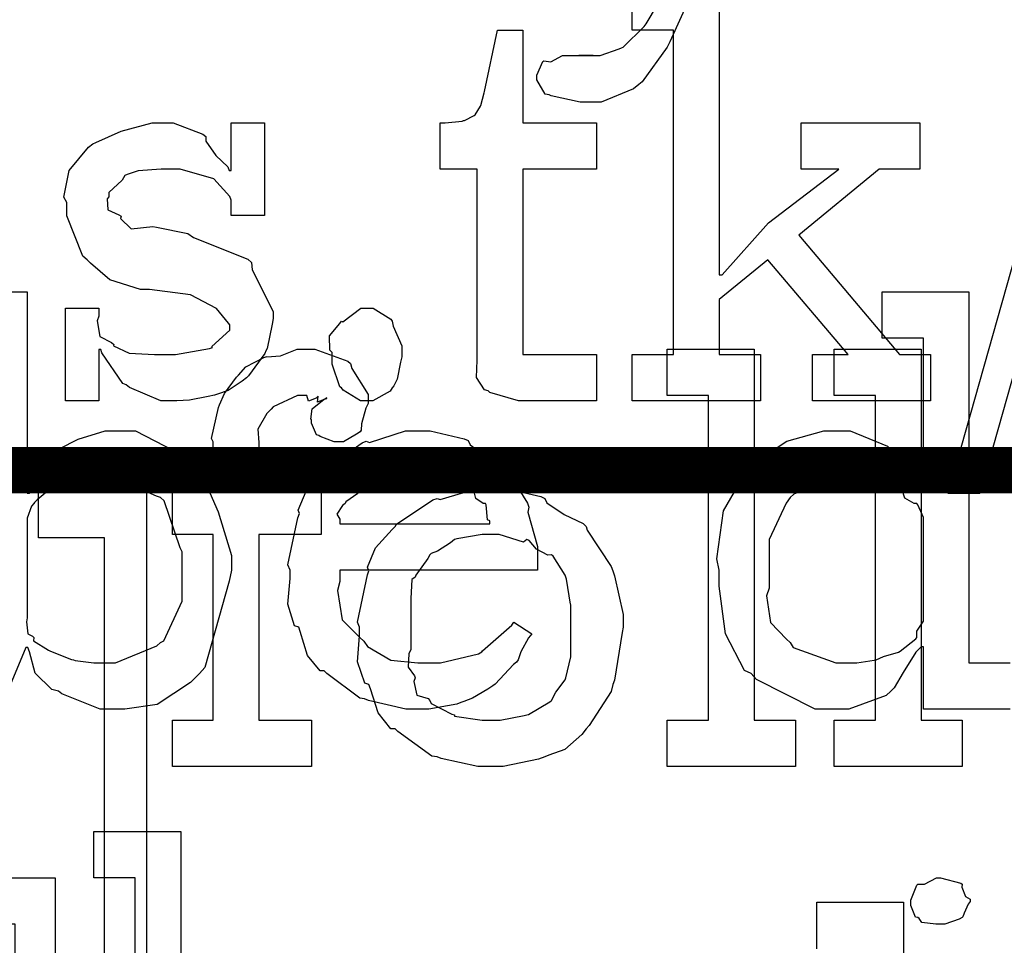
# Model space of a CAD drawing. Extents: x 0 to 8.5, y 0 to 11.
# Tile 107 of 256: x 2.479 to 2.774, y 5.087 to 5.364. Entities that reach past the tile are written whole.
import ezdxf

# ---------------------------------------------------------------- set-up
doc = ezdxf.new("R2010")
doc.units = 0
doc.layers.get('0').update_dxf_attribs({"linetype": 'CONTINUOUS'})

msp = doc.modelspace()

# ---------------------------------------------------------------- linework, layer by layer
at = {"color": 0}
for points in [[(2.70947, 5.43668), (2.67367, 5.35747), (2.67285, 5.35585), (2.66531, 5.34554), (2.66433, 5.34467), (2.66276, 5.34337), (2.653, 5.33946), (2.64979, 5.33946), (2.64979, 5.33946), (2.64671, 5.33946), (2.63807, 5.34131), (2.63743, 5.34164), (2.63629, 5.34179), (2.63374, 5.34608), (2.63374, 5.3475), (2.63374, 5.3475), (2.63553, 5.35157), (2.6359, 5.35183), (2.6359, 5.35183), (2.63792, 5.35146), (2.64144, 5.35335), (2.64264, 5.35335), (2.64264, 5.35335), (2.64703, 5.35335), (2.64849, 5.35335), (2.64849, 5.35335), (2.65067, 5.35335), (2.65067, 5.35335), (2.65028, 5.35335), (2.64942, 5.35335), (2.64914, 5.35335), (2.64844, 5.35335), (2.64681, 5.35335), (2.64632, 5.35335), (2.6474, 5.35335), (2.64985, 5.35335), (2.65067, 5.35335), (2.65278, 5.35335), (2.65842, 5.35536), (2.65913, 5.35574), (2.65961, 5.3559), (2.66596, 5.36208), (2.6665, 5.3629), (2.66997, 5.36854)], [(2.45497, 5.28256), (2.48101, 5.28256), (2.48101, 5.22222), (2.48167, 5.22222), (2.48188, 5.22276), (2.48953, 5.23438), (2.49056, 5.23525), (2.49061, 5.23551), (2.49631, 5.23844), (2.50435, 5.24089), (2.50706, 5.24089), (2.51346, 5.24089), (2.53103, 5.23188), (2.53267, 5.23004), (2.53321, 5.22803), (2.53825, 5.21664), (2.54221, 5.20361), (2.54221, 5.19922), (2.5415, 5.19586), (2.53424, 5.17003), (2.53267, 5.16818), (2.53, 5.16553), (2.51992, 5.1589), (2.51025, 5.15756), (2.50706, 5.15756), (2.50706, 5.15756), (2.50288, 5.15756), (2.49137, 5.16211), (2.49035, 5.16297), (2.48839, 5.16342), (2.4834, 5.16829), (2.48167, 5.17475), (2.48122, 5.176), (2.48058, 5.176), (2.47276, 5.15756)], [(2.77567, 5.15756), (2.74963, 5.15756), (2.74963, 5.17622), (2.74897, 5.17622), (2.7474, 5.17458), (2.7436, 5.16851), (2.74089, 5.16396), (2.73986, 5.16297), (2.7385, 5.16162), (2.72726, 5.15756), (2.72358, 5.15756), (2.72358, 5.15756), (2.71718, 5.15756), (2.6996, 5.16644), (2.69797, 5.16818), (2.69601, 5.16911), (2.69026, 5.18007), (2.68842, 5.19444), (2.68842, 5.19922), (2.68772, 5.20258), (2.68972, 5.21701), (2.69635, 5.22831), (2.69797, 5.23004), (2.69928, 5.23161), (2.70871, 5.23779), (2.71983, 5.24089), (2.72358, 5.24089), (2.72765, 5.24089), (2.73882, 5.23639), (2.73986, 5.23546), (2.74056, 5.23389), (2.74849, 5.22374), (2.74897, 5.22244), (2.74963, 5.22244), (2.74963, 5.26867), (2.73725, 5.26867), (2.73725, 5.28256), (2.76329, 5.28256), (2.76329, 5.17144), (2.77567, 5.17144)], [(2.5134, 5.00982), (2.5134, 5.10704), (2.50103, 5.10704), (2.50103, 5.12093), (2.52707, 5.12093), (2.52707, 5.0606)], [(2.71767, 5.08578), (2.71767, 5.09967), (2.74371, 5.09967), (2.74371, 4.98856)]]:
    msp.add_lwpolyline(points, dxfattribs=at)
at = {"color": 152}
msp.add_lwpolyline([(2.68842, 5.37489), (2.68842, 5.28765), (2.68929, 5.28765), (2.70318, 5.30328), (2.72424, 5.31933), (2.71294, 5.31933), (2.71294, 5.33322), (2.74854, 5.33322), (2.74854, 5.31933), (2.73639, 5.31933), (2.71229, 5.29958), (2.74246, 5.26378), (2.75179, 5.26378), (2.75179, 5.24989), (2.71642, 5.24989), (2.71642, 5.26378), (2.72706, 5.26378), (2.70296, 5.29221), (2.68842, 5.28028), (2.68842, 5.26378), (2.70079, 5.26378), (2.70079, 5.24989), (2.66237, 5.24989), (2.66237, 5.26378), (2.66237, 5.26378), (2.67475, 5.26378), (2.67475, 5.361), (2.66237, 5.361), (2.66237, 5.37489)], dxfattribs=at)
for points in [[(2.80018, 5.37489), (2.80974, 5.37489), (2.76654, 5.22211), (2.757, 5.22211), (2.80018, 5.37489)], [(2.63129, 5.24989), (2.62825, 5.24989), (2.61968, 5.25244), (2.61914, 5.25293), (2.61811, 5.25319), (2.61572, 5.25689), (2.61589, 5.2621), (2.61589, 5.26378), (2.61589, 5.31933), (2.60482, 5.31933), (2.60482, 5.33322), (2.60633, 5.33322), (2.60633, 5.33322), (2.61143, 5.33376), (2.61176, 5.33388), (2.61208, 5.33393), (2.61501, 5.33544), (2.61524, 5.33561), (2.61524, 5.33561), (2.61686, 5.33817), (2.61697, 5.33843), (2.61697, 5.33843), (2.61794, 5.34218), (2.61806, 5.34256), (2.62196, 5.361), (2.62956, 5.361), (2.62956, 5.33322), (2.65169, 5.33322), (2.65169, 5.31933), (2.62956, 5.31933), (2.62956, 5.26378), (2.65169, 5.26378), (2.65169, 5.24989), (2.65072, 5.24989), (2.64849, 5.24989), (2.64779, 5.24989), (2.64654, 5.24989), (2.64372, 5.24989), (2.64279, 5.24989), (2.64139, 5.24989), (2.63818, 5.24989), (2.63715, 5.24989), (2.63569, 5.24989), (2.63238, 5.24989), (2.63129, 5.24989)], [(2.52458, 5.24989), (2.52111, 5.24989), (2.51167, 5.2539), (2.51069, 5.25467), (2.50971, 5.2551), (2.50342, 5.26432), (2.5031, 5.26531), (2.50244, 5.26531), (2.50244, 5.24989), (2.49246, 5.24989), (2.49246, 5.27767), (2.50244, 5.27767), (2.50244, 5.27528), (2.50201, 5.27393), (2.50276, 5.26915), (2.50624, 5.26736), (2.507, 5.26682), (2.50689, 5.26639), (2.51161, 5.26417), (2.51921, 5.26378), (2.52175, 5.26378), (2.52544, 5.26378), (2.53564, 5.26563), (2.53651, 5.26594), (2.53635, 5.26617), (2.54172, 5.27106), (2.54172, 5.27268), (2.54139, 5.27317), (2.53771, 5.27761), (2.52994, 5.28168), (2.52761, 5.28201), (2.51764, 5.28331), (2.51492, 5.28331), (2.50581, 5.28614), (2.5, 5.29118), (2.49897, 5.29221), (2.49772, 5.29324), (2.49289, 5.30533), (2.49289, 5.30935), (2.49203, 5.31093), (2.49354, 5.3189), (2.4994, 5.3259), (2.50071, 5.32693), (2.50163, 5.32736), (2.50922, 5.33074), (2.51844, 5.33322), (2.52154, 5.33322), (2.52479, 5.33322), (2.53369, 5.32981), (2.53456, 5.3291), (2.53456, 5.32769), (2.53754, 5.3234), (2.54118, 5.31999), (2.5415, 5.3189), (2.54215, 5.3189), (2.54215, 5.33322), (2.55214, 5.33322), (2.55214, 5.30544), (2.54215, 5.30544), (2.54215, 5.31), (2.54178, 5.31119), (2.53694, 5.31646), (2.52686, 5.31933), (2.52349, 5.31933), (2.52115, 5.31933), (2.51426, 5.31885), (2.51101, 5.31771), (2.51025, 5.31739), (2.50944, 5.31608), (2.50549, 5.31233), (2.50549, 5.31108), (2.50499, 5.31044), (2.50521, 5.30718), (2.50851, 5.30567), (2.50917, 5.30524), (2.50896, 5.30458), (2.51215, 5.30149), (2.51867, 5.30214), (2.51981, 5.30197), (2.52914, 5.30003), (2.53082, 5.29889), (2.54715, 5.29237), (2.54824, 5.29135), (2.54844, 5.28922), (2.55181, 5.28244), (2.55474, 5.27658), (2.55474, 5.27463), (2.55447, 5.27289), (2.5529, 5.26563), (2.55257, 5.26486), (2.55219, 5.26406), (2.54736, 5.25743), (2.54671, 5.25683), (2.54542, 5.25581), (2.54124, 5.25304), (2.53808, 5.25196), (2.53717, 5.25163), (2.53526, 5.25125), (2.52962, 5.25011), (2.52582, 5.24989), (2.52458, 5.24989)], [(2.58285, 5.24989), (2.58094, 5.24989), (2.57568, 5.25315), (2.57525, 5.25379), (2.57471, 5.25412), (2.57243, 5.2609), (2.57243, 5.26313), (2.57243, 5.26443), (2.57167, 5.26508), (2.57161, 5.26942), (2.57476, 5.27311), (2.57525, 5.27376), (2.57563, 5.2736), (2.581, 5.27767), (2.58285, 5.27767), (2.58475, 5.27767), (2.58996, 5.27442), (2.59044, 5.27376), (2.59071, 5.27229), (2.59326, 5.26644), (2.59326, 5.26443), (2.59326, 5.26313), (2.59289, 5.2615), (2.5919, 5.25646), (2.59088, 5.25444), (2.59044, 5.25379), (2.58979, 5.25282), (2.58458, 5.24989), (2.58285, 5.24989)]]:
    msp.add_lwpolyline(points, close=True, dxfattribs=at)
at = {"color": 0}
for points in [[(2.52458, 5.15429), (2.53674, 5.15429), (2.53674, 5.20985), (2.52458, 5.20985), (2.52458, 5.22374), (2.53674, 5.22374), (2.53674, 5.23763), (2.53624, 5.23867), (2.53836, 5.24789), (2.53868, 5.24869), (2.53868, 5.24869), (2.54015, 5.25217), (2.54372, 5.257), (2.54432, 5.2576), (2.54432, 5.2576), (2.54656, 5.2601), (2.55197, 5.26292), (2.55279, 5.26324), (2.55285, 5.26307), (2.55697, 5.2634), (2.56196, 5.2654), (2.56364, 5.2654), (2.56722, 5.2654), (2.5771, 5.26183), (2.57796, 5.26107), (2.57835, 5.2596), (2.58317, 5.25179), (2.58317, 5.24914), (2.58247, 5.24772), (2.58122, 5.243), (2.58106, 5.2411), (2.58078, 5.24067), (2.57969, 5.2399), (2.57579, 5.23763), (2.57449, 5.23763), (2.57297, 5.23763), (2.56879, 5.23926), (2.56842, 5.23958), (2.56771, 5.23969), (2.56625, 5.24322), (2.56625, 5.24436), (2.56603, 5.24447), (2.5664, 5.2475), (2.57004, 5.25043), (2.57081, 5.25065), (2.57081, 5.25087), (2.57021, 5.25043), (2.56803, 5.24957), (2.56819, 5.25131), (2.56819, 5.25131), (2.56765, 5.25076), (2.56532, 5.24978), (2.56483, 5.25151), (2.56472, 5.25151), (2.56207, 5.25151), (2.55469, 5.2481), (2.5541, 5.2474), (2.55285, 5.24615), (2.55012, 5.24143), (2.5504, 5.23747), (2.5504, 5.23611), (2.5504, 5.22374), (2.56907, 5.22374), (2.56907, 5.20985), (2.5504, 5.20985), (2.5504, 5.15429), (2.56625, 5.15429), (2.56625, 5.1404), (2.52458, 5.1404), (2.52458, 5.15429)], [(2.67285, 5.15429), (2.68522, 5.15429), (2.68522, 5.25151), (2.67285, 5.25151), (2.67285, 5.2654), (2.69889, 5.2654), (2.69889, 5.15429), (2.71126, 5.15429), (2.71126, 5.1404), (2.67285, 5.1404), (2.67285, 5.15429)], [(2.72287, 5.15429), (2.73525, 5.15429), (2.73525, 5.25151), (2.72287, 5.25151), (2.72287, 5.2654), (2.74892, 5.2654), (2.74892, 5.15429), (2.76129, 5.15429), (2.76129, 5.1404), (2.72287, 5.1404), (2.72287, 5.15429)], [(2.59864, 5.15756), (2.59451, 5.15756), (2.58333, 5.1601), (2.58214, 5.1606), (2.58074, 5.16086), (2.57081, 5.16818), (2.56999, 5.16906), (2.56879, 5.169), (2.56506, 5.17361), (2.56282, 5.18083), (2.56239, 5.18207), (2.56114, 5.18246), (2.55914, 5.18896), (2.55979, 5.19667), (2.55979, 5.19922), (2.55914, 5.20079), (2.56213, 5.2149), (2.56261, 5.21615), (2.56218, 5.21718), (2.56461, 5.22282), (2.56956, 5.22831), (2.57042, 5.22917), (2.5709, 5.22993), (2.58137, 5.23736), (2.58257, 5.23785), (2.58356, 5.23747), (2.59435, 5.24089), (2.59799, 5.24089), (2.60178, 5.24089), (2.61203, 5.23856), (2.61317, 5.23807), (2.61382, 5.23671), (2.61865, 5.23329), (2.62369, 5.2309), (2.62446, 5.23004), (2.62494, 5.22894), (2.63097, 5.21929), (2.6314, 5.2181), (2.63103, 5.21653), (2.634, 5.20632), (2.634, 5.2029), (2.634, 5.19922), (2.57476, 5.19922), (2.57476, 5.19575), (2.57406, 5.19314), (2.57542, 5.18435), (2.58074, 5.17904), (2.58192, 5.17796), (2.58296, 5.17632), (2.58996, 5.17225), (2.5981, 5.17144), (2.60081, 5.17144), (2.60493, 5.17144), (2.61626, 5.17415), (2.61729, 5.17469), (2.61751, 5.17503), (2.62625, 5.18272), (2.62685, 5.1836), (2.63226, 5.18012), (2.63129, 5.17893), (2.62901, 5.17475), (2.62815, 5.17231), (2.62771, 5.17165), (2.62674, 5.17096), (2.62125, 5.16504), (2.62056, 5.1645), (2.61903, 5.16357), (2.61447, 5.16086), (2.61187, 5.15983), (2.611, 5.1595), (2.60981, 5.15901), (2.6014, 5.15756), (2.59864, 5.15756)], [(2.50293, 5.17144), (2.50743, 5.17144), (2.51986, 5.17654), (2.52094, 5.17751), (2.52197, 5.17806), (2.52746, 5.18989), (2.52746, 5.19379), (2.52746, 5.20464), (2.52686, 5.20589), (2.52203, 5.21994), (2.52094, 5.22092), (2.51981, 5.22131), (2.50711, 5.227), (2.50293, 5.227), (2.50092, 5.227), (2.49556, 5.22629), (2.4949, 5.22613), (2.49425, 5.22521), (2.49089, 5.22342), (2.48844, 5.22385), (2.48796, 5.22353), (2.48699, 5.22271), (2.484, 5.22026), (2.48318, 5.21951), (2.48296, 5.21918), (2.48226, 5.21832), (2.48101, 5.21474), (2.48101, 5.21354), (2.48101, 5.1849), (2.48085, 5.18375), (2.48118, 5.18012), (2.48264, 5.17942), (2.48296, 5.17904), (2.48292, 5.17806), (2.48742, 5.17524), (2.48796, 5.17492), (2.48796, 5.17492), (2.49425, 5.17247), (2.4949, 5.17231), (2.49539, 5.1721), (2.50103, 5.17144), (2.50293, 5.17144)], [(2.57476, 5.21311), (2.61968, 5.21311), (2.61968, 5.21397), (2.61893, 5.21425), (2.6186, 5.21881), (2.61837, 5.21918), (2.61768, 5.21913), (2.6155, 5.22065), (2.6149, 5.22304), (2.61447, 5.22331), (2.61376, 5.22293), (2.61062, 5.22358), (2.6084, 5.22581), (2.60775, 5.22592), (2.60704, 5.22504), (2.60021, 5.227), (2.59799, 5.227), (2.59549, 5.227), (2.58871, 5.22613), (2.588, 5.22592), (2.58692, 5.22504), (2.58296, 5.22325), (2.58106, 5.22358), (2.58062, 5.22331), (2.58008, 5.22217), (2.5765, 5.21962), (2.57628, 5.21918), (2.57553, 5.21858), (2.57383, 5.21593), (2.57476, 5.21446), (2.57476, 5.21397), (2.57476, 5.21311)], [(2.72771, 5.17144), (2.72965, 5.17144), (2.73486, 5.17219), (2.73551, 5.17231), (2.73551, 5.17231), (2.73762, 5.17329), (2.74214, 5.17464), (2.74268, 5.17492), (2.74268, 5.17492), (2.74735, 5.17865), (2.74767, 5.17904), (2.74767, 5.17904), (2.74761, 5.18088), (2.74963, 5.18392), (2.74963, 5.1849), (2.74963, 5.21354), (2.74963, 5.21496), (2.74799, 5.21881), (2.74767, 5.21918), (2.74681, 5.21913), (2.74403, 5.22081), (2.74322, 5.22325), (2.74268, 5.22353), (2.74186, 5.22314), (2.73844, 5.22374), (2.73617, 5.22601), (2.73551, 5.22613), (2.73432, 5.22553), (2.72987, 5.22515), (2.72825, 5.227), (2.72771, 5.227), (2.72319, 5.227), (2.71078, 5.22194), (2.70969, 5.22092), (2.7085, 5.21929), (2.7034, 5.20833), (2.7034, 5.20464), (2.7034, 5.19379), (2.70264, 5.19151), (2.70378, 5.18354), (2.70861, 5.17854), (2.70969, 5.17751), (2.71061, 5.176), (2.72342, 5.17144), (2.72771, 5.17144)], [(2.62011, 5.1404), (2.61604, 5.1404), (2.60504, 5.14279), (2.60385, 5.14324), (2.60232, 5.1435), (2.59212, 5.15082), (2.59125, 5.15169), (2.58996, 5.15169), (2.58621, 5.15642), (2.58388, 5.16368), (2.58344, 5.16493), (2.58219, 5.16531), (2.57997, 5.17171), (2.58062, 5.17953), (2.58062, 5.18207), (2.57997, 5.18365), (2.58296, 5.19775), (2.58344, 5.199), (2.58301, 5.20008), (2.58544, 5.20583), (2.59039, 5.21137), (2.59125, 5.21224), (2.59174, 5.213), (2.6026, 5.22026), (2.60385, 5.22071), (2.60482, 5.22032), (2.61626, 5.22374), (2.62011, 5.22374), (2.62414, 5.22374), (2.63493, 5.22125), (2.63618, 5.22071), (2.63678, 5.21935), (2.64199, 5.21582), (2.64768, 5.21322), (2.64854, 5.21224), (2.64887, 5.21115), (2.65608, 5.20031), (2.65657, 5.199), (2.65707, 5.19749), (2.65961, 5.18593), (2.65961, 5.18207), (2.65935, 5.1805), (2.65707, 5.16624), (2.65657, 5.16493), (2.65608, 5.16282), (2.64942, 5.15267), (2.64854, 5.15169), (2.64725, 5.14996), (2.64214, 5.14546), (2.63738, 5.14378), (2.63618, 5.14324), (2.63428, 5.14253), (2.62364, 5.1404), (2.62011, 5.1404)], [(2.48443, 5.08388), (2.50418, 5.08388), (2.50418, 5.20888), (2.48443, 5.20888), (2.48443, 5.22276), (2.51676, 5.22276), (2.51676, 5.06999), (2.48443, 5.06999), (2.48443, 5.08388)], [(2.62011, 5.15429), (2.62278, 5.15429), (2.62999, 5.1556), (2.63075, 5.15582), (2.63129, 5.15597), (2.63764, 5.15972), (2.63813, 5.16015), (2.63813, 5.16015), (2.63949, 5.16265), (2.64225, 5.16629), (2.64247, 5.16689), (2.64247, 5.16689), (2.64399, 5.17324), (2.64399, 5.17535), (2.64399, 5.18881), (2.64382, 5.18901), (2.64268, 5.19646), (2.64247, 5.19706), (2.64225, 5.19764), (2.63861, 5.20335), (2.63813, 5.20378), (2.63704, 5.20367), (2.63363, 5.20546), (2.63151, 5.20811), (2.63075, 5.20833), (2.62978, 5.20757), (2.6225, 5.20985), (2.62011, 5.20985), (2.61735, 5.20985), (2.60981, 5.20861), (2.60906, 5.20833), (2.60792, 5.20736), (2.60394, 5.20492), (2.60206, 5.20421), (2.60167, 5.20378), (2.60113, 5.20269), (2.59754, 5.19769), (2.59733, 5.19706), (2.59625, 5.19635), (2.59603, 5.19069), (2.59603, 5.18881), (2.59603, 5.17535), (2.59543, 5.17426), (2.59521, 5.17008), (2.59711, 5.16754), (2.59733, 5.16689), (2.5969, 5.16585), (2.59782, 5.16178), (2.60118, 5.16069), (2.60167, 5.16015), (2.60211, 5.15924), (2.60829, 5.15608), (2.60906, 5.15582), (2.6091, 5.15543), (2.61735, 5.15429), (2.62011, 5.15429)], [(2.41775, 5.00982), (2.4336, 5.00982), (2.4336, 5.09315), (2.40429, 5.09315), (2.40429, 5.07926), (2.39236, 5.07926), (2.39236, 5.10704), (2.48936, 5.10704), (2.48936, 5.07926), (2.47743, 5.07926), (2.47743, 5.09315), (2.44792, 5.09315), (2.44792, 5.00982), (2.46376, 5.00982), (2.46376, 4.99593), (2.41775, 4.99593), (2.41775, 5.00982)], [(2.75472, 5.09315), (2.75331, 5.09315), (2.74914, 5.09364), (2.74832, 5.09483), (2.74799, 5.09511), (2.74724, 5.09526), (2.74582, 5.09874), (2.74582, 5.09988), (2.74582, 5.10032), (2.74582, 5.10032), (2.74761, 5.10476), (2.74799, 5.10508), (2.74799, 5.10508), (2.74994, 5.10508), (2.75353, 5.10704), (2.75472, 5.10704), (2.75472, 5.10704), (2.76085, 5.10542), (2.76124, 5.10508), (2.76112, 5.10422), (2.76221, 5.1014), (2.76361, 5.10058), (2.76361, 5.10032), (2.76361, 5.09988), (2.76307, 5.09912), (2.76187, 5.09646), (2.76144, 5.09532), (2.76124, 5.09511), (2.76031, 5.09462), (2.75608, 5.09315), (2.75472, 5.09315)]]:
    msp.add_lwpolyline(points, close=True, dxfattribs=at)
at = {"color": 152, "const_width": 0.01389}
msp.add_lwpolyline([(1, 5.22917), (3.625, 5.22917)], dxfattribs=at)

doc.saveas('drawing.dxf')
